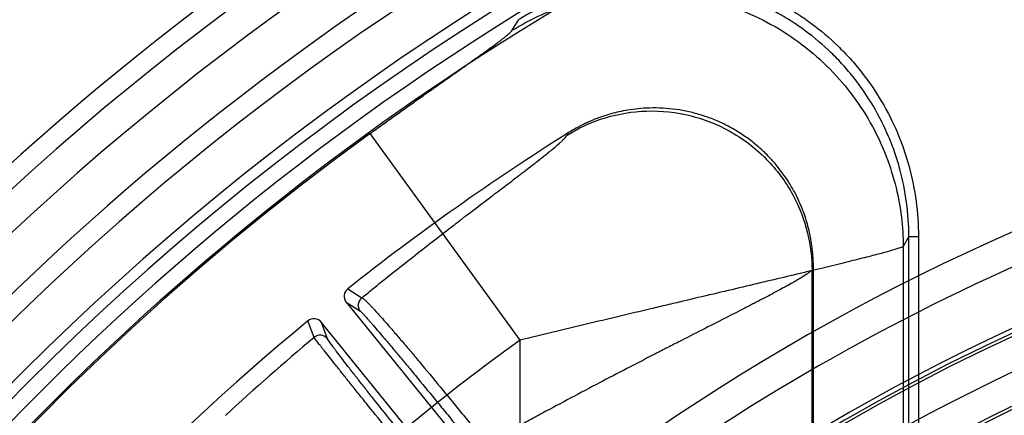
# Model space of a CAD drawing. Header units: millimetres. Extents: x 0 to 297, y 0 to 210.
# Tile 104 of 256: x 140.744 to 141.021, y 94.092 to 94.204. Entities that reach past the tile are written whole.
import ezdxf

# ---------------------------------------------------------------- set-up
doc = ezdxf.new("R2010")
doc.units = ezdxf.units.MM
doc.header["$LTSCALE"] = 16.335
doc.layers.get('0').update_dxf_attribs({"linetype": 'CONTINUOUS'})
for name, color, linetype in [('01_GLOBAL', 7, 'CONTINUOUS'), ('INTFCLR_144815', 7, 'CONTINUOUS'), ('INTFCLR_72935', 7, 'CONTINUOUS')]:
    doc.layers.add(name, color=color, linetype=linetype)

msp = doc.modelspace()

# ---------------------------------------------------------------- linework, layer by layer
at = {"color": 7, "linetype": 'Continuous'}
msp.add_circle((142.5788034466, 92.2083412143), 3.42, dxfattribs=at)
at = {"color": 9, "linetype": 'Continuous'}
msp.add_arc((142.5788034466, 92.2083412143), 3.3761688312, 92.9674534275, 177.0325465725, dxfattribs=at)
at = {"layer": '01_GLOBAL', "color": 7, "linetype": 'Continuous'}
msp.add_circle((142.5788034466, 92.2083412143), 3.465, dxfattribs=at)
at = {"layer": 'INTFCLR_144815', "color": 9, "linetype": 'Continuous'}
for p, q in [((140.8827788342, 94.20062618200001), (140.8846171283, 94.2036290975)), ((140.8849886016, 94.1133019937), (140.8428240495, 94.17154245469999)), ((140.8982605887, 94.1710982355), (140.8986696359, 94.1717936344)), ((140.9944177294, 94.1425283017), (140.9928405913, 94.1396870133)), ((140.9944177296, 94.0889004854), (140.9944177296, 94.142528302)), ((140.9944177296, 94.142528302), (140.9971140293, 94.142528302)), ((140.9971140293, 94.142528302), (140.9971140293, 94.0889004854)), ((140.9928405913, 94.1396870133), (140.9928405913, 94.08973100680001)), ((140.9675518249, 94.133765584), (140.9671815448, 94.1330946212)), ((140.9671815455, 94.08792085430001), (140.9671815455, 94.1330944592)), ((140.8365036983, 94.1277851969), (140.8404697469, 94.12525089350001)), ((140.8360847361, 94.1239702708), (140.8400417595, 94.12143510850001)), ((140.8270098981, 94.114059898), (140.825270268, 94.11869414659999)), ((140.8308302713, 94.1136843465), (140.8290876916, 94.11830975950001)), ((140.8849886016, 94.06536129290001), (140.8849886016, 94.1133019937))]:
    msp.add_line(p, q, dxfattribs=at)
at = {"layer": 'INTFCLR_144815', "color": 6, "linetype": 'Continuous'}
for p, q in [((140.9675518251, 94.08772596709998), (140.9675518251, 94.13376556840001)), ((140.8360847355, 94.1239702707), (140.9134717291, 94.0284052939)), ((140.9064774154, 94.02274140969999), (140.829087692, 94.11830975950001))]:
    msp.add_line(p, q, dxfattribs=at)
for radius in [0.5743020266, 0.5472855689]:
    msp.add_circle((141.273551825, 93.5765928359), radius, dxfattribs=at)
for centre, radius, start, end in [((141.273551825, 93.5765928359), 0.7917112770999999, 313.9937911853, 154.5150993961), ((141.273551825, 93.5765928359), 0.7647112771, 312.9543589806, 154.5144414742), ((141.273551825, 93.5765928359), 0.7590682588, 71.6563998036, 156.0440844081), ((141.273551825, 93.5765928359), 0.7468663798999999, 70.9981667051, 162.0018332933), ((141.273551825, 93.5765928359), 0.73941501, 108.7136429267, 257.7559644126), ((141.273551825, 93.5765928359), 0.5949342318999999, 45.0000000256, 314.9999999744), ((141.273551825, 93.5765928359), 0.5938695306, 44.999999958, 315.000000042), ((141.2739542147, 93.5757599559), 0.70434, 122.1960171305, 128.3949436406), ((141.273551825, 93.5765928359), 0.5930090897, 44.99999997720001, 315.0000000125), ((141.273551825, 93.5765928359), 0.5750735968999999, 47.86578076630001, 312.1342192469), ((141.273551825, 93.5765928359), 0.5668530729, 45.72777364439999, 314.2722263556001), ((141.273551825, 93.5765928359), 0.5488570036, 45.6663486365, 314.3336513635), ((141.273551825, 93.5765928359), 0.54882, 45.741955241, 314.258044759), ((140.8381818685, 94.1256706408), 0.0026997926, 128.4362211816, 219.0353809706), ((141.2739542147, 93.5757599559), 0.70434, 129.5705236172, 143.3764988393), ((140.826988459, 94.11661198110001), 0.0026997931, 38.9645902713, 129.5292654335), ((141.273551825, 93.5765928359), 0.5489999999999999, 100.6326298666, 122.5166912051)]:
    msp.add_arc(centre, radius, start, end, dxfattribs=at)
at = {"layer": 'INTFCLR_144815', "color": 9, "linetype": 'Continuous'}
for centre, radius, start, end in [((141.273551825, 93.5765928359), 0.7861461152, 71.617857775, 156.0236179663), ((141.273551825, 93.5765928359), 0.7771464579, 71.6178577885, 156.0236179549), ((141.273551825, 93.5765928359), 0.743791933, 70.768222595, 162.2317774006), ((141.273551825, 93.5765928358), 0.7349032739, 107.7076787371, 136.2923212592), ((141.273551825, 93.5765928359), 0.6197635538, 52.2436298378, 307.7563701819), ((141.273551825, 93.5765928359), 0.7345008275, 125.9035433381, 247.5002459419), ((141.273551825, 93.5765928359), 0.5837869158, 52.5411294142, 307.4588705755), ((141.273551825, 93.5765928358), 0.6107702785, 108.4596803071, 135.5403197), ((141.273551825, 93.5765928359), 0.5666595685, 45.7280221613, 314.2719778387), ((141.273551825, 93.5765928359), 0.5576609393, 45.73034182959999, 314.2696581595), ((140.8421436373, 94.123131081), 0.0027009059, 128.2970066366, 218.8995204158), ((140.8287343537, 94.11198101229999), 0.0027009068, 39.1004636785, 129.6760350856), ((141.273551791, 93.5765928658), 0.6625994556, 125.9035433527, 140.5812561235), ((141.4025273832, 93.4347674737), 0.8903139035, 130.2722993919, 132.411939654)]:
    msp.add_arc(centre, radius, start, end, dxfattribs=at)
for points, knots in [([(140.9105442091, 94.2161975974), (140.9112283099, 94.2163102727), (140.9127411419, 94.2165379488), (140.9159374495, 94.2169185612), (140.9217573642, 94.21731409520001), (140.928376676, 94.21710176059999), (140.9341395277, 94.2163369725), (140.9374228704, 94.2157315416), (140.9423461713, 94.2146500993), (140.9494849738, 94.2124336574), (140.9562519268, 94.2092986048), (140.9606015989, 94.2068195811), (140.9634629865, 94.20505767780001), (140.9682708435, 94.20174798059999), (140.9733208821, 94.1974657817), (140.9773557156, 94.1932840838), (140.9795481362, 94.1907699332), (140.982729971, 94.18686188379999), (140.9869458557, 94.1806806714), (140.990296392, 94.17402239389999), (140.9921640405, 94.169383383), (140.993312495, 94.1662287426), (140.9950323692, 94.1606399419), (140.9966664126, 94.1525261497), (140.9971140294, 94.1458859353), (140.9971140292, 94.14252829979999)], [0, 0, 0, 0, 0.016043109, 0.0353363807, 0.0739229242, 0.1510960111, 0.1896825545, 0.2089758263, 0.228269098, 0.3054421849, 0.3826152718, 0.4019085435, 0.4212018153, 0.4597883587, 0.5369614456, 0.5755479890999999, 0.5948412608, 0.6141345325, 0.6913076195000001, 0.7684807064, 0.7877739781, 0.8070672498, 0.8456537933, 0.9228268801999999, 1, 1, 1, 1]), ([(140.9944177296, 94.1425283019), (140.9944182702, 94.145736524), (140.9939939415, 94.15214546), (140.9924060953, 94.1600217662), (140.9907543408, 94.1653869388), (140.9896530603, 94.16841420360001), (140.9878600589, 94.1728722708), (140.9846164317, 94.1793281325), (140.9805384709, 94.1852974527), (140.9774976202, 94.18903332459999), (140.9753866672, 94.1914552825), (140.9715004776, 94.19548584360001), (140.9666023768, 94.1996383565), (140.9619802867, 94.20281780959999), (140.9592379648, 94.2045065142), (140.9550618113, 94.20688742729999), (140.9485072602, 94.20992789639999), (140.9416011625, 94.21206440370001), (140.9368968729, 94.2130969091), (140.9337357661, 94.2136796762), (140.9281836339, 94.21441696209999), (140.9217645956, 94.2146208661), (140.9161674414, 94.214237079), (140.912969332, 94.2138554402), (140.9082157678, 94.2131257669), (140.9011885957, 94.2114389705), (140.8944443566, 94.2088337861), (140.8901107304, 94.2067309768), (140.8875353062, 94.2053741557), (140.885719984, 94.2043114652), (140.8846171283, 94.2036290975)], [0, 0, 0, 0, 0.0629375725, 0.1255753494, 0.1571468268, 0.1729892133, 0.1887582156, 0.2514024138, 0.3142666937, 0.330114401, 0.3458910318, 0.3772805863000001, 0.4398855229, 0.4714188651, 0.487268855, 0.5030518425, 0.5657148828, 0.6285499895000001, 0.6444013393, 0.6601890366, 0.6915950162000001, 0.754210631, 0.7857360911, 0.8015890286, 0.8173816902, 0.8800725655, 0.942904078, 0.9587583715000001, 0.9745582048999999, 1, 1, 1, 1]), ([(140.8827788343, 94.20062618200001), (140.8874907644, 94.2035444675), (140.8982141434, 94.2085688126), (140.9164777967, 94.21212321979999), (140.9365217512, 94.2105929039), (140.9561081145, 94.2032051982), (140.9727646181, 94.1905258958), (140.9846996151, 94.1743500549), (140.9913802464, 94.1569844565), (140.9928131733, 94.1452293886), (140.9928405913, 94.1396870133)], [0, 0, 0, 0, 0.1091739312, 0.2308407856, 0.3625742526, 0.4999999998, 0.637425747, 0.7691592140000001, 0.8908260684, 1, 1, 1, 1]), ([(140.8428240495, 94.17154245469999), (140.8439764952, 94.17237681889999), (140.8462696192, 94.1740325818), (140.849694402, 94.176492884), (140.8530826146, 94.17891526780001), (140.8558835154, 94.18090904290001), (140.8581034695, 94.1824851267), (140.860271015, 94.1840215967), (140.8629032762, 94.1858838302), (140.865955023, 94.18804047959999), (140.8688558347, 94.1900916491), (140.8711734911, 94.19173547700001), (140.8729386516, 94.19299386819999), (140.8745532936, 94.19414963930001), (140.8763979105, 94.1954815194), (140.8781143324, 94.1967431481), (140.8793330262, 94.19765936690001), (140.8803241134, 94.1984206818), (140.8813277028, 94.1992130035), (140.8822059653, 94.19998452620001), (140.8826586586, 94.2004282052), (140.8827788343, 94.20062618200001)], [0, 0, 0, 0, 0.0863229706, 0.1716062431, 0.2558480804, 0.3390274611, 0.3802000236, 0.4210306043, 0.5002259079, 0.5758309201, 0.6477553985, 0.7157787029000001, 0.7482262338, 0.779280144, 0.8362536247, 0.8862647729, 0.9085268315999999, 0.9287496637, 0.9621161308, 0.9859485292, 1, 1, 1, 1]), ([(140.8982605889, 94.1710982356), (140.9012024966, 94.1729343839), (140.9079030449, 94.17610104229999), (140.9193283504, 94.1783600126), (140.9318805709, 94.1774337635), (140.9441550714, 94.1728322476), (140.9545971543, 94.16490758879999), (140.9620793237, 94.1547866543), (140.966266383, 94.14391885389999), (140.9671643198, 94.136562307), (140.9671815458, 94.13309445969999)], [0, 0, 0, 0, 0.1091208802, 0.2307725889, 0.3625282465, 0.5000000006, 0.6374717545, 0.7692274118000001, 0.8908791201, 1, 1, 1, 1]), ([(140.8404694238, 94.12525062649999), (140.8406828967, 94.125424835), (140.8418756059, 94.12639733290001), (140.8468553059, 94.130438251), (140.8534749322, 94.1357099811), (140.8609164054, 94.1415228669), (140.8649650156, 94.1446511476), (140.867606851, 94.1466811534), (140.869305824, 94.1479840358), (140.8721605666, 94.150167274), (140.8760662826, 94.15314134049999), (140.8804925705, 94.1565040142), (140.8836425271, 94.1589024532), (140.8856231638, 94.1604190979), (140.8868401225, 94.16135355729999), (140.888786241, 94.1628552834), (140.8912890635, 94.16481127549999), (140.8938760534, 94.16689548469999), (140.8956717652, 94.16841945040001), (140.8968132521, 94.16946337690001), (140.8975674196, 94.17021529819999), (140.8980528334, 94.17074472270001), (140.8982605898, 94.17109823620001)], [0, 0, 0, 0, 0.0111983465, 0.0625455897, 0.2606379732, 0.3551119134, 0.4463183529, 0.468578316, 0.4905196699, 0.5333346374, 0.6146422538, 0.6900381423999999, 0.7592544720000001, 0.7755500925, 0.7914251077, 0.8216135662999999, 0.8754548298, 0.9205247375, 0.9566143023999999, 0.97118213, 0.9833349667, 1, 1, 1, 1]), ([(140.9928405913, 94.1396870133), (140.9924682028, 94.1394624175), (140.9912554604, 94.1390792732), (140.98892564, 94.1383542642), (140.9862625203, 94.13764646), (140.9836097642, 94.13695214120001), (140.9803238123, 94.1361144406), (140.9756967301, 94.13496303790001), (140.9707333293, 94.1337543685), (140.9663829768, 94.1327053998), (140.9616179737, 94.13156273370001), (140.95536117, 94.13007122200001), (140.9475301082, 94.1282124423), (140.9392880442, 94.1262601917), (140.9321757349, 94.1245747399), (140.9263166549, 94.1231852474), (140.9203168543, 94.1217602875), (140.9127460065, 94.1199589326), (140.9035829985, 94.1177712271), (140.8943186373, 94.1155494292), (140.8881095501, 94.11405510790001), (140.8849886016, 94.1133019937)], [0, 0, 0, 0, 0.0117477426, 0.0339399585, 0.066203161, 0.0860529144, 0.1080404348, 0.1578006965, 0.2148647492, 0.2460383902, 0.2786896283, 0.3472360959, 0.4197960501, 0.4961159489, 0.5760482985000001, 0.6172495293, 0.6587834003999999, 0.7426356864, 0.8274782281, 0.9132705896, 1, 1, 1, 1]), ([(140.9671815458, 94.13309445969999), (140.9668827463, 94.132733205), (140.9662072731, 94.1322360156), (140.965173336, 94.13152601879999), (140.9635777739, 94.13053198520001), (140.9610707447, 94.1290872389), (140.9574609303, 94.1271206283), (140.9539676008, 94.12527885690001), (140.9512485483, 94.12386542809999), (140.9495461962, 94.1229854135), (140.9467729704, 94.1215563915), (140.9423633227, 94.11929919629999), (140.936166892, 94.11613836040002), (140.930696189, 94.1133440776), (140.9266954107, 94.1112930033), (140.9243144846, 94.1100694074), (140.9206145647, 94.1081645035), (140.9149446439, 94.10523051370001), (140.90452692, 94.0997841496), (140.895242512, 94.09484016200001), (140.8871504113, 94.09045161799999), (140.8818988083, 94.08758162), (140.8780304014, 94.0854441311), (140.8755531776, 94.0840653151)], [0, 0, 0, 0, 0.013526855, 0.0238058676, 0.0363092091, 0.06770369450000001, 0.1073118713, 0.1548991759, 0.1816510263, 0.1957317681, 0.2101926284, 0.2716665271, 0.3386648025, 0.4108982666, 0.448913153, 0.4683867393, 0.4881369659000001, 0.5689864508, 0.6525880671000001, 0.8273224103, 0.8724787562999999, 0.9181978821, 1, 1, 1, 1]), ([(140.8404697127, 94.1252508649), (140.8406374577, 94.1251948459), (140.8410422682, 94.12485678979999), (140.8417819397, 94.1241902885), (140.8425791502, 94.12336917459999), (140.8433711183, 94.1225338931), (140.8450063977, 94.1207650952), (140.8467488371, 94.118796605), (140.8486173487, 94.1166495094), (140.8501245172, 94.1149038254), (140.8521366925, 94.112549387), (140.8542247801, 94.1100794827), (140.8559943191, 94.1079726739), (140.8588791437, 94.10452273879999), (140.8618093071, 94.10098014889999), (140.8647816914, 94.0973594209), (140.866842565, 94.094840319), (140.870446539, 94.0904138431), (140.8735179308, 94.08660598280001), (140.8755530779, 94.0840652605)], [0, 0, 0, 0, 0.0097983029, 0.028326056, 0.0557697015, 0.0729163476, 0.0921524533, 0.1892020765, 0.2185665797, 0.2498476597, 0.316979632, 0.3901591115, 0.4290389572, 0.4694153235, 0.6393187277, 0.6837488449, 0.7289568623, 0.819642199, 1, 1, 1, 1]), ([(140.8400417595, 94.12143510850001), (140.8401769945, 94.1213482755), (140.8405109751, 94.12100676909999), (140.841159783, 94.1203366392), (140.8418710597, 94.1195399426), (140.8425869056, 94.1187311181), (140.8440745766, 94.1170268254), (140.8456770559, 94.11514776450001), (140.847402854, 94.1131048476), (140.8487979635, 94.11144593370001), (140.8506652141, 94.1092126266), (140.8526079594, 94.10687426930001), (140.8542567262, 94.1048817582), (140.8569476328, 94.1016213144), (140.8596882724, 94.0982797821), (140.8624724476, 94.0948680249), (140.8644043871, 94.0924956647), (140.8677863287, 94.08833004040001), (140.8706744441, 94.0847514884), (140.872591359, 94.0823663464)], [0, 0, 0, 0, 0.0094790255, 0.0278631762, 0.0552347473, 0.0723663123, 0.091589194, 0.1886543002, 0.2180265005, 0.2493225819, 0.316499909, 0.3897243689, 0.4286310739, 0.4690384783, 0.639065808, 0.6835284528, 0.7287687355, 0.8195185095, 1, 1, 1, 1]), ([(140.8586872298, 94.0745173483), (140.8567271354, 94.0769251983), (140.8537969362, 94.0805309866), (140.8503906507, 94.0847366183), (140.8484673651, 94.0871151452), (140.8457195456, 94.09051685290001), (140.8430330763, 94.09385263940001), (140.8404125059, 94.0971152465), (140.8388128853, 94.09910922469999), (140.8369359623, 94.10145321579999), (140.8351446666, 94.1036975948), (140.8338131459, 94.10537021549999), (140.832166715, 94.10744186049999), (140.8306460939, 94.109359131), (140.8292624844, 94.1111230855), (140.8285988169, 94.1119685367), (140.827857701, 94.1129396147), (140.8272662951, 94.1136655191), (140.8270098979, 94.1140598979)], [0, 0, 0, 0, 0.1838322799, 0.2751017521, 0.3204426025, 0.3649431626, 0.5340171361, 0.5740391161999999, 0.6127182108, 0.6853745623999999, 0.751835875, 0.7827424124, 0.8119578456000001, 0.9085167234, 0.9276285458, 0.9447004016, 0.9721480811, 1, 1, 1, 1]), ([(140.8602587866, 94.07621625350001), (140.8584170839, 94.0784804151), (140.8556672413, 94.08187384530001), (140.8524750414, 94.08583535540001), (140.8506739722, 94.0880770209), (140.848102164, 94.0912843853), (140.8455905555, 94.0944319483), (140.8431458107, 94.0975146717), (140.8416546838, 94.09939980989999), (140.8399072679, 94.1016178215), (140.8382427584, 94.10374408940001), (140.8370078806, 94.1053307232), (140.8354836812, 94.10729846), (140.8340804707, 94.1091240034), (140.8328183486, 94.11081343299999), (140.8322117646, 94.11162502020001), (140.8315627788, 94.11257078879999), (140.8309876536, 94.11326753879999), (140.8308302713, 94.1136843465)], [0, 0, 0, 0, 0.1837379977, 0.2749643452, 0.3202842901, 0.3647664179, 0.5337759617, 0.5737876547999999, 0.6124558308, 0.685090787, 0.7515474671, 0.7824501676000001, 0.8116621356, 0.9082442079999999, 0.9273682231, 0.9444594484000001, 0.9719520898, 1, 1, 1, 1])]:
    msp.add_open_spline(points, degree=3, knots=knots, dxfattribs=at)
at = {"layer": 'INTFCLR_144815', "color": 6, "linetype": 'Continuous'}
msp.add_open_spline([(140.9675518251, 94.13376556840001), (140.9675518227, 94.1344285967), (140.9675244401, 94.1356762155), (140.9674127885, 94.1374392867), (140.9672558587, 94.1390069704), (140.9670570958, 94.1404969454), (140.9668015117, 94.1420294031), (140.9664586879, 94.1437108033), (140.9660015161, 94.1455702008), (140.9653966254, 94.1476287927), (140.9646000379, 94.1499094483), (140.9635535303, 94.1524356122), (140.9621778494, 94.155232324), (140.9604193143, 94.1582275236), (140.9582887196, 94.16126011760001), (140.9558616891, 94.1641607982), (140.953202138, 94.1668436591), (140.9503305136, 94.169289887), (140.9472654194, 94.17148464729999), (140.9440288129, 94.1734126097), (140.9406442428, 94.1750606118), (140.9371338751, 94.17641860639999), (140.9335220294, 94.17747715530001), (140.9298357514, 94.1782286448), (140.9261027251, 94.1786686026), (140.9224618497, 94.17879120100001), (140.9190843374, 94.1786353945), (140.9161030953, 94.1782848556), (140.9135084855, 94.17781512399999), (140.9112389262, 94.1772745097), (140.909247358, 94.1766966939), (140.9074922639, 94.1761041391), (140.9059399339, 94.1755122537), (140.9045495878, 94.1749260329), (140.9032139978, 94.1743122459), (140.9018245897, 94.1736186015), (140.9002882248, 94.1727808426), (140.8992265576, 94.17214443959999), (140.8986695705, 94.1717937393)], degree=3, knots=[0, 0, 0, 0, 0.0207414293, 0.0390233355, 0.0552516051, 0.0700182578, 0.08603948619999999, 0.1038440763, 0.1236867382, 0.1459214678, 0.1709403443, 0.1992233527, 0.2314082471, 0.2683650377, 0.3077640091, 0.347211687, 0.3865404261, 0.4258013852, 0.4650810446, 0.5043329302, 0.5435147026, 0.5827060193, 0.621939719, 0.6611175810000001, 0.7002572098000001, 0.7393909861, 0.7749448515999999, 0.8059263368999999, 0.83322735, 0.8573847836, 0.8788790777, 0.8980759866, 0.9153179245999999, 0.9308390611, 0.9452695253, 0.9612929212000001, 0.979409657, 1, 1, 1, 1], dxfattribs=at)
at = {"layer": 'INTFCLR_72935', "color": 6, "linetype": 'Continuous'}
for radius in [0.5431065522, 0.5161422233]:
    msp.add_arc((141.273551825, 93.5765928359), radius, 90, 270.0000000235, dxfattribs=at)

doc.saveas('drawing.dxf')
